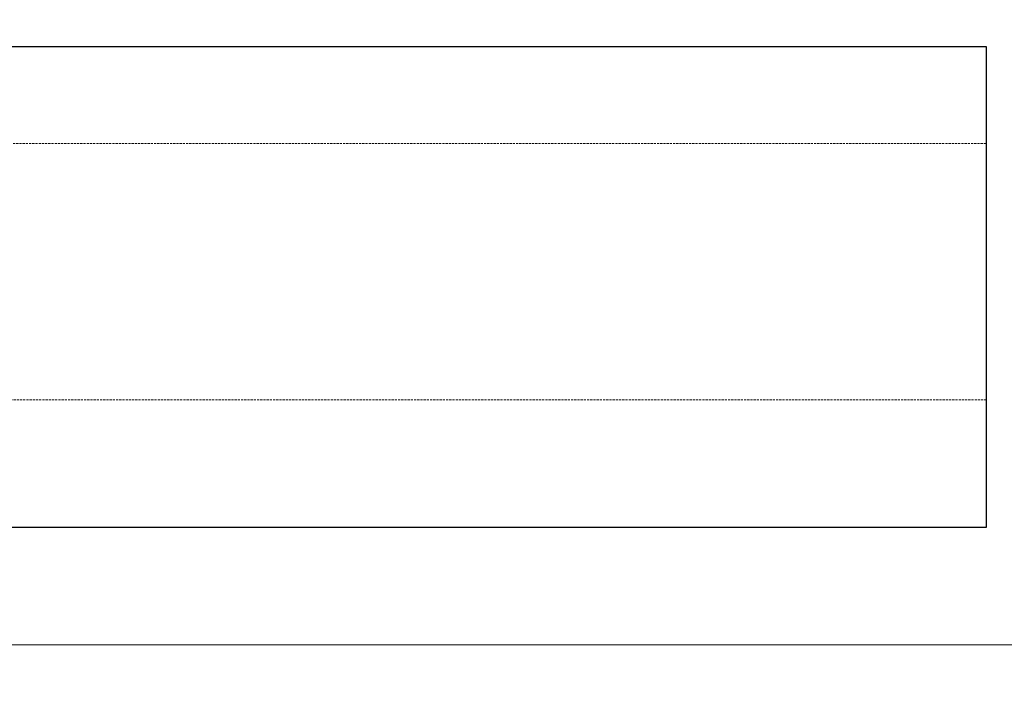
# Model space of a CAD drawing. Header units: millimetres. Extents: x 3501050 to 3719646, y 122984 to 158395.
# Tile 12 of 76: x 3501690 to 3502266, y 142779 to 143182. Entities that reach past the tile are written whole.
import ezdxf
from ezdxf.xclip import XClip

# ---------------------------------------------------------------- set-up
doc = ezdxf.new("R2010")
doc.units = ezdxf.units.MM
doc.header["$XCLIPFRAME"] = 0
doc.linetypes.add('HIDDEN', pattern=[0.375, 0.25, -0.125])
doc.layers.get('0').update_dxf_attribs({"color": 8})
for name, color, linetype, lineweight in [('01_TEXT', 7, 'Continuous', 5), ('KIOSK', 10, 'Continuous', 5), ('P-PIPE', 1, 'Continuous', 35)]:
    doc.layers.add(name, color=color, linetype=linetype, lineweight=lineweight)

# ---------------------------------------------------------------- blocks, each defined once
blk = doc.blocks.new('ea')
at = {"layer": 'P-PIPE', "lineweight": 5, "true_color": 0xff5c5c, "transparency": 33554559}
blk.add_hatch(color=11, dxfattribs=at).paths.add_polyline_path([(3636305.9, 154074.4), (3636196.9, 154074.4), (3636196.9, 153108.7), (3636305.9, 153108.5), (3636305.9, 153109.2)])
at = {"layer": 'P-PIPE', "color": 1, "true_color": 0xff0000}
for p, q in [((3636196.9, 153458.4), (3636196.9, 154074.4)), ((3636196.9, 153458.4), (3636196.9, 154074.4)), ((3636196.9, 153458.4), (3636196.9, 154074.4)), ((3636305.9, 154074.4), (3636305.9, 153458.4)), ((3636305.9, 154074.4), (3636305.9, 153458.4)), ((3636305.9, 154074.4), (3636305.9, 153458.4))]:
    blk.add_line(p, q, dxfattribs=at)
blk = doc.blocks.new('A$Cca2f4f65')
at = {"linetype": 'HIDDEN', "ltscale": 10}
blk.add_lwpolyline([(6117.9, -784.3), (6192.9, -784.3), (6192.9, -4300.1, -1.000078), (6117.9, -4300.1)], format="xyb", close=True, dxfattribs=at)
at = {"color": 91, "linetype": 'HIDDEN', "ltscale": 10, "true_color": 0x6bff6b}
blk.add_lwpolyline([(-554.1, -2217.2), (-554.1, -1917.2), (10797, -1917.2), (10797, -2217.2)], close=True, dxfattribs=at)
blk.add_blockref('ea', (-3630331, -154789.5))

msp = doc.modelspace()

# ---------------------------------------------------------------- linework, layer by layer
msp.add_lwpolyline([(3501389.6, 142884.93), (3502255.51, 142884.93), (3502255.51, 143165.9), (3501389.6, 143165.9)], close=True)
at = {"layer": '01_TEXT', "color": 0}
for points in [[(3503588.18, 143971.54), (3503588.18, 142816.06), (3501050.17, 142816.06), (3501050.17, 143971.54)], [(3503588.18, 142816.06), (3501050.17, 142816.06)]]:
    msp.add_lwpolyline(points, dxfattribs=at)

# ---------------------------------------------------------------- block references
at = {"layer": 'KIOSK'}
ref = msp.add_blockref('A$Cca2f4f65', (3500314.95, 144067.94), dxfattribs=dict(at, xscale=0.5, yscale=0.5, zscale=0.5))
XClip(ref).set_block_clipping_path([(2149.2979819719, -2366.0227336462), (3881.1285545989, -1804.0869297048)])
ref = msp.add_blockref('A$Cca2f4f65', (3498810.19, 143384.6), dxfattribs=dict(at, xscale=0.5, yscale=0.5, zscale=0.5))
XClip(ref).set_block_clipping_path([(5410.0651222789, -1787.1436528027), (6871.7099481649, -1298.9781775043)])

doc.saveas('drawing.dxf')
